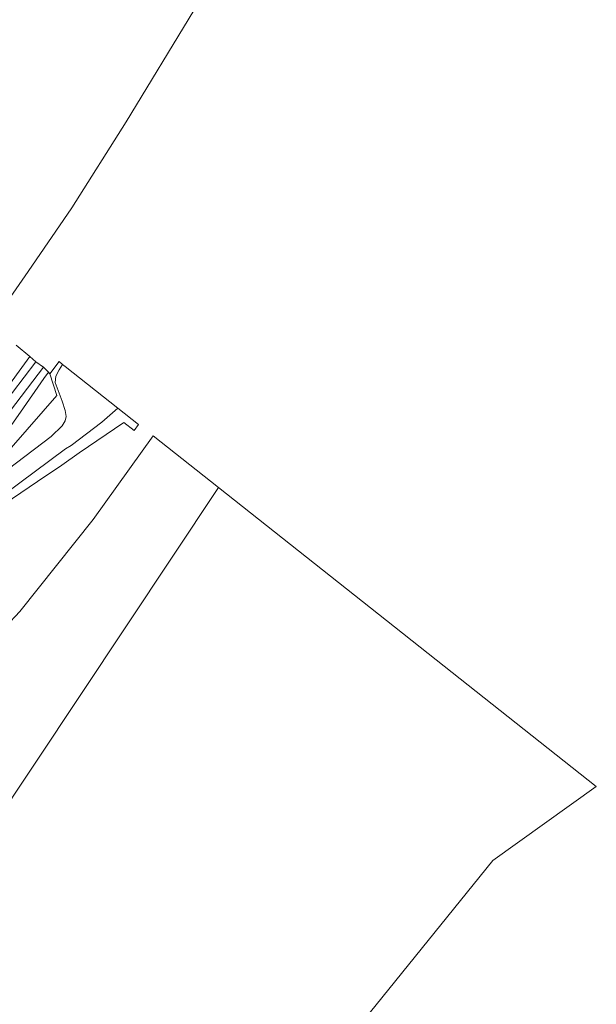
# Model space of a CAD drawing. Header units: metres. Extents: x 185049 to 189876, y 349292 to 352302.
# Tile 218 of 256: x 189705 to 189876, y 351005 to 351298. Entities that reach past the tile are written whole.
import ezdxf

# ---------------------------------------------------------------- set-up
doc = ezdxf.new("R2010")
doc.units = ezdxf.units.M
for name, color, linetype, lineweight in [('B-WE-GR-GRAS-GV', 60, 'Continuous', 13), ('B-WE-GW-OPHOGING_KRUIN-G', 90, 'Continuous', 18), ('B-WE-GW-TALUD_KRUIN-G', 90, 'Continuous', 18), ('B-WE-GW-TALUD_TEEN-G', 90, 'Continuous', 18), ('B-WE-IE-TERREINAFSCHEIDING_KUNSTMATIG_HEKWERK-G', 20, 'IE-TERREINAFSCHEIDING-KUNSTMATIG', 18), ('B-WE-OB-OEVERVOORZIENING-G', 7, 'Continuous', 18), ('B-WE-OG-WATER_HAVEN-GV', 170, 'Continuous', 18), ('B-WE-OG-WATER_KANAAL-GV', 120, 'Continuous', 18), ('B-WE-OG-WATER_RIVIER-GV', 130, 'Continuous', 18), ('B-WE-VH-ONVERHARD-GV', 252, 'Continuous', 18), ('B-WE-VH-VERHARDING_ASFALT-GV', 252, 'Continuous', 18)]:
    doc.layers.add(name, color=color, linetype=linetype, lineweight=lineweight)
doc.linetypes.add('IE-TERREINAFSCHEIDING-KUNSTMATIG', pattern='A,4,[82,NLCS.SHX,S=0.75,R=90,X=0,Y=0],4,-2', length=10)

msp = doc.modelspace()

# ---------------------------------------------------------------- linework, layer by layer
at = {"layer": 'B-WE-GR-GRAS-GV'}
for points in [[(189704.04, 351201.318, 22.817), (189708.142, 351197.897, 24.438), (189699.693, 351186.335, 24.434)], [(189694.422, 351161.429, 23.627), (189716.192, 351186.309, 23.693), (189714.121, 351192.77, 23.666), (189716.821, 351196.434, 23.749), (189717.902, 351195.579, 23.604), (189716.856, 351193.923, 23.592), (189715.916, 351192.098, 23.63), (189715.686, 351190.222, 23.658), (189717.749, 351184.647, 23.704), (189718.635, 351181.883, 23.704), (189718.99, 351180.126, 23.695), (189718.641, 351178.836, 23.686), (189717.747, 351177.302, 23.695), (189714.454, 351174.169, 23.704), (189696.304, 351160.316, 23.63)], [(189699.693, 351186.335, 24.434), (189708.142, 351197.897, 24.438), (189709.944, 351196.348, 24.539), (189712.237, 351194.759, 24.549), (189700.814, 351179.733, 24.503)], [(189700.814, 351179.733, 24.503), (189712.237, 351194.759, 24.549), (189713.712, 351193.238, 23.624), (189712.323, 351191.375, 23.579), (189705.359, 351181.357, 23.6), (189698.56, 351171.716, 23.534)]]:
    msp.add_polyline3d(points, dxfattribs=at)
msp.add_polyline3d([(189677.201, 351143.407, 23.657), (189656.784, 351121.021, 23.66), (189672.827, 351140.541, 23.63), (189681.456, 351150.523, 23.609), (189688.588, 351159.184, 23.585), (189698.56, 351171.716, 23.534), (189705.359, 351181.357, 23.6), (189712.323, 351191.375, 23.579), (189713.712, 351193.238, 23.624), (189714.121, 351192.77, 23.666), (189716.192, 351186.309, 23.693), (189694.422, 351161.429, 23.627), (189689.829, 351156.235, 23.594)], close=True, dxfattribs=at)
at = {"layer": 'B-WE-GW-OPHOGING_KRUIN-G'}
msp.add_polyline3d([(189508.3715, 350994.8282, 24.6808), (189538.645, 351016.388, 24.689), (189558.465, 351031.236, 24.773), (189575.604, 351044.375, 24.764), (189590.184, 351057.555, 24.758), (189607.908, 351075.187, 24.683), (189625.974, 351094.715, 24.557), (189642.72, 351112.985, 24.581), (189653.026, 351124.874, 24.563), (189673.86, 351148.983, 24.701), (189692.528, 351173.552, 24.602), (189709.944, 351196.348, 24.539)], dxfattribs=at)
at = {"layer": 'B-WE-GW-TALUD_KRUIN-G'}
for points in [[(189708.142, 351197.897, 24.438), (189699.693, 351186.335, 24.434)], [(189712.237, 351194.759, 24.549), (189700.814, 351179.733, 24.503), (189691.077, 351167.438, 24.578), (189685.748, 351160.212, 24.653), (189679.57, 351152.921, 24.689), (189673.986, 351146.032, 24.698), (189666.99, 351137.926, 24.68), (189660.014, 351129.598, 24.56), (189647.447, 351114.73, 24.551), (189636.358, 351102.153, 24.641), (189626.45, 351091.093, 24.566), (189615.267, 351078.612, 24.659), (189602.693, 351065.621, 24.689), (189594.399, 351057.736, 24.719), (189587.399, 351051.827, 24.71), (189581.146, 351046.321, 24.704), (189572.507, 351038.915, 24.746), (189564.742, 351032.431, 24.773), (189555.722, 351025.434, 24.656), (189542.071, 351015.79, 24.647), (189525.929, 351003.942, 24.557), (189510.241, 350993.119, 24.654)]]:
    msp.add_polyline3d(points, dxfattribs=at)
at = {"layer": 'B-WE-GW-TALUD_TEEN-G'}
msp.add_polyline3d([(189656.784, 351121.021, 23.66), (189672.827, 351140.541, 23.63), (189681.456, 351150.523, 23.609), (189688.588, 351159.184, 23.585), (189698.56, 351171.716, 23.534), (189705.359, 351181.357, 23.6), (189712.323, 351191.375, 23.579), (189713.712, 351193.238, 23.624)], dxfattribs=at)
at = {"layer": 'B-WE-IE-TERREINAFSCHEIDING_KUNSTMATIG_HEKWERK-G'}
msp.add_polyline3d([(189714.121, 351192.77, 23.666), (189716.192, 351186.309, 23.693), (189694.422, 351161.429, 23.627), (189689.829, 351156.235, 23.594), (189677.201, 351143.407, 23.657), (189656.784, 351121.021, 23.66)], dxfattribs=at)
at = {"layer": 'B-WE-OB-OEVERVOORZIENING-G'}
msp.add_polyline3d([(189643.501, 351052.168, 20.926), (189661.548, 351072.222, 20.926), (189680.834, 351093.382, 20.927), (189687.305, 351101.107, 20.926), (189696.55, 351113.029, 20.926), (189705.136, 351122.077, 20.927), (189726.988, 351149.488, 20.926), (189744.775, 351174.313, 20.929)], dxfattribs=at)
at = {"layer": 'B-WE-OG-WATER_HAVEN-GV'}
msp.add_polyline3d([(189764.1988, 351158.9413, 20.9126), (189600.2585, 350912.5445, 20.7331), (189550.276, 350958.268, 20.696), (189555.668, 350963.939, 20.926), (189589.46, 350997.673, 20.926), (189604.681, 351013.941, 20.926), (189627.676, 351036.041, 20.926), (189643.501, 351052.168, 20.926), (189661.548, 351072.222, 20.926), (189680.834, 351093.382, 20.927), (189687.305, 351101.107, 20.926), (189696.55, 351113.029, 20.926), (189705.136, 351122.077, 20.927), (189726.988, 351149.488, 20.926), (189744.775, 351174.313, 20.929)], close=True, dxfattribs=at)
at = {"layer": 'B-WE-OG-WATER_KANAAL-GV'}
msp.add_polyline3d([(189730.89, 350906.048, 20.791), (189678.36, 350841.098, 20.791), (189600.2585, 350912.5445, 20.7331), (189764.1988, 351158.9413, 20.9126), (189876.486, 351070.079, 20.818), (189845.78, 351048.102, 20.791), (189795.598, 350986.055, 20.791)], close=True, dxfattribs=at)
at = {"layer": 'B-WE-OG-WATER_RIVIER-GV'}
msp.add_polyline3d([(189707.647, 351223.186, 20.929), (189698.876, 351210.636, 20.929), (189619.639, 351273.343, 20.929), (189620.667, 351274.301, 20.929), (189637.475, 351297.116, 20.929), (189648.662, 351315.572, 20.929), (189661.978, 351340.04, 20.929), (189679.575, 351371.39, 20.929), (189697.426, 351406.207, 20.929), (189708.812, 351433.218, 20.929), (189727.183, 351479.751, 20.929), (189744.833, 351533.742, 20.929), (189760.988, 351598.282, 20.849), (189847.214, 351528.358, 20.85), (189828.88, 351464.871, 20.929), (189812.253, 351418.088, 20.929), (189792.286, 351372.484, 20.929), (189772.972, 351332.004, 20.929), (189756.86, 351300.727, 20.929), (189736.791, 351267.651, 20.929), (189720.601, 351242.123, 20.929)], close=True, dxfattribs=at)
at = {"layer": 'B-WE-VH-ONVERHARD-GV'}
msp.add_polyline3d([(189700.528, 351156.9, 23.52), (189718.79, 351170.513, 23.565), (189720.471, 351171.495, 23.588), (189729.57, 351178.403, 23.588), (189734.306, 351182.598, 23.639), (189740.448, 351177.737, 23.65), (189739.177, 351175.959, 23.648), (189736.049, 351178.302, 23.738), (189722.798, 351169.247, 23.762), (189717.696, 351165.588, 23.645), (189710.399, 351160.725, 23.558), (189700.483, 351154.022, 23.558)], dxfattribs=at)
at = {"layer": 'B-WE-VH-VERHARDING_ASFALT-GV'}
msp.add_polyline3d([(189696.304, 351160.316, 23.63), (189714.454, 351174.169, 23.704), (189717.747, 351177.302, 23.695), (189718.641, 351178.836, 23.686), (189718.99, 351180.126, 23.695), (189718.635, 351181.883, 23.704), (189717.749, 351184.647, 23.704), (189715.686, 351190.222, 23.658), (189715.916, 351192.098, 23.63), (189716.856, 351193.923, 23.592), (189717.902, 351195.579, 23.604), (189718.655, 351194.983, 23.593), (189734.306, 351182.598, 23.639), (189729.57, 351178.403, 23.588), (189720.471, 351171.495, 23.588), (189718.79, 351170.513, 23.565), (189700.528, 351156.9, 23.52)], dxfattribs=at)

doc.saveas('drawing.dxf')
